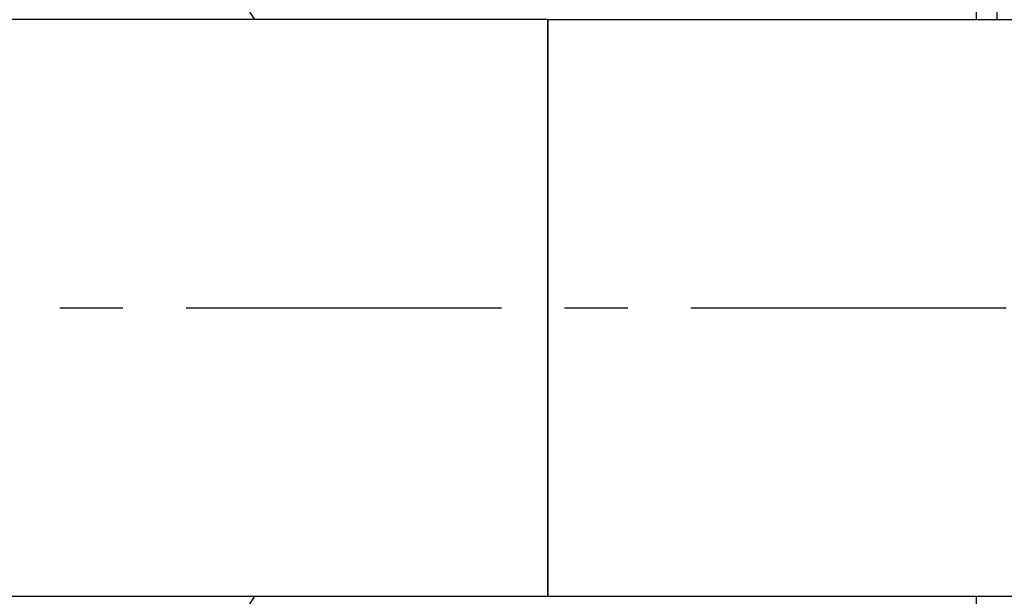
# Model space of a CAD drawing. Header units: millimetres. Extents: x 0 to 5940, y 0 to 4200.
# Tile 19 of 47: x 2261 to 2456, y 1695 to 1809. Entities that reach past the tile are written whole.
import ezdxf

# ---------------------------------------------------------------- set-up
doc = ezdxf.new("R2010")
doc.units = ezdxf.units.MM
doc.header["$LTSCALE"] = 50
doc.linetypes.add('MITTE', pattern=[2, 1.25, -0.25, 0.25, -0.25])
doc.layers.add('02-LINIE-035', color=2, linetype='CONTINUOUS')
doc.layers.add('05-ACHSE', color=1, linetype='MITTE')

msp = doc.modelspace()

# ---------------------------------------------------------------- linework, layer by layer
at = {"layer": '02-LINIE-035'}
for p, q in [((2454.78, 1821.68), (2454.78, 1809.29)), ((2365.78, 1809.29), (2213.78, 1809.29)), ((2365.78, 1809.29), (2365.78, 1694.99)), ((2365.83, 1809.29), (2365.83, 1694.99)), ((2365.83, 1809.29), (2665.83, 1809.29)), ((2213.78, 1694.99), (2365.78, 1694.99)), ((2365.83, 1694.99), (2665.83, 1694.99))]:
    msp.add_line(p, q, dxfattribs=at)
msp.add_arc((2213.78, 1752.14), 110, 31.3018, 328.6982, dxfattribs=at)
msp.add_open_spline([(2450.8, 1809.29), (2450.79, 1809.66), (2450.79, 1810.04), (2450.78, 1810.41), (2450.78, 1810.7), (2450.78, 1810.99), (2450.78, 1811.27)], degree=3, knots=[0.7617217, 0.7617217, 0.7617217, 0.7617217, 0.8964854, 0.8964854, 0.8964854, 1, 1, 1, 1], dxfattribs=at)
msp.add_open_spline([(2450.78, 1693), (2450.78, 1693.66), (2450.79, 1694.32), (2450.8, 1694.99)], degree=3, dxfattribs=at)
at = {"layer": '05-ACHSE'}
msp.add_line((1794.18, 1752.14), (4361.08, 1752.14), dxfattribs=at)

doc.saveas('drawing.dxf')
